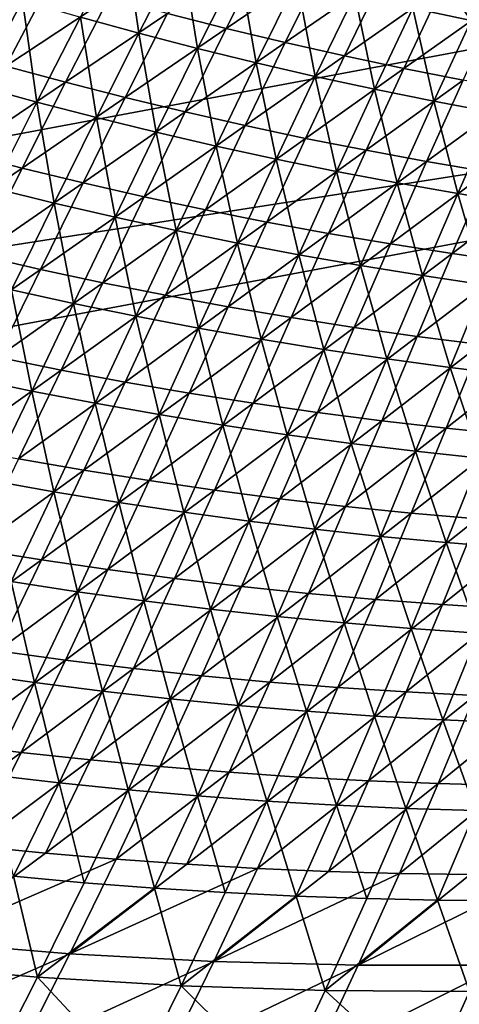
# Model space of a CAD drawing. Header units: metres. Extents: x -1 to 1402, y -1402 to 1.
# Tile 70 of 256: x 504 to 551, y -1295 to -1191. Entities that reach past the tile are written whole.
import ezdxf

# ---------------------------------------------------------------- set-up
doc = ezdxf.new("R2010")
doc.units = ezdxf.units.M

msp = doc.modelspace()

# ---------------------------------------------------------------- linework, layer by layer
at = {"layer": 'None0'}
for points in [[(560.267334, -1174.662109, -477.035797), (552.293152, -1190.694702, -422.739166), (544.183044, -1179.354614, -451.143311)], [(552.293152, -1190.694702, -422.739166), (546.079651, -1189.356323, -422.723541), (544.183044, -1179.354614, -451.143311)], [(516.874268, -1192.037231, -394.256958), (510.653168, -1190.336182, -394.239716), (515.322266, -1181.43811, -422.647491)], [(515.322266, -1181.43811, -422.647491), (521.428894, -1183.185547, -422.662384), (516.874268, -1192.037231, -394.256958)], [(521.428894, -1183.185547, -422.662384), (523.11853, -1193.653809, -394.274475), (516.874268, -1192.037231, -394.256958)], [(519.91449, -1189.938843, -393.244629), (526.179138, -1191.528687, -393.270691), (530.601135, -1182.758423, -421.65448)], [(523.11853, -1193.653809, -394.274475), (521.428894, -1183.185547, -422.662384), (527.55896, -1184.850952, -422.67746)], [(526.179138, -1191.528687, -393.270691), (536.771423, -1184.315552, -421.676849), (530.601135, -1182.758423, -421.65448)], [(526.179138, -1191.528687, -393.270691), (532.464294, -1193.033081, -393.297211), (536.771423, -1184.315552, -421.676849)], [(532.464294, -1193.033081, -393.297211), (542.961487, -1185.789673, -421.699585), (536.771423, -1184.315552, -421.676849)], [(496.386627, -1193.745239, -364.84024), (507.451538, -1186.502808, -393.193878), (501.25589, -1184.656616, -393.16922)], [(529.384705, -1195.185913, -394.292236), (523.11853, -1193.653809, -394.274475), (527.55896, -1184.850952, -422.67746)], [(527.55896, -1184.850952, -422.67746), (533.711487, -1186.434448, -422.692657), (529.384705, -1195.185913, -394.292236)], [(496.386627, -1193.745239, -364.84024), (502.705658, -1195.546387, -364.868134), (507.451538, -1186.502808, -393.193878)], [(502.705658, -1195.546387, -364.868134), (513.671509, -1188.26355, -393.219025), (507.451538, -1186.502808, -393.193878)], [(533.711487, -1186.434448, -422.692657), (535.671875, -1196.633789, -394.310242), (529.384705, -1195.185913, -394.292236)], [(542.961487, -1185.789673, -421.699585), (532.464294, -1193.033081, -393.297211), (538.768677, -1194.451904, -393.324158)], [(535.671875, -1196.633789, -394.310242), (533.711487, -1186.434448, -422.692657), (539.885437, -1187.936279, -422.708038)], [(549.169983, -1187.180664, -421.722717), (542.961487, -1185.789673, -421.699585), (538.768677, -1194.451904, -393.324158)], [(499.693176, -1197.623413, -365.881226), (498.284576, -1186.67981, -394.206085), (504.456238, -1188.550415, -394.222748)], [(549.169983, -1187.180664, -421.722717), (538.768677, -1194.451904, -393.324158), (545.090942, -1195.785278, -393.351501)], [(555.395996, -1188.488525, -421.746185), (549.169983, -1187.180664, -421.722717), (545.090942, -1195.785278, -393.351501)], [(506.011627, -1199.362915, -365.899719), (499.693176, -1197.623413, -365.881226), (504.456238, -1188.550415, -394.222748)], [(502.705658, -1195.546387, -364.868134), (509.048615, -1197.259277, -364.896606), (513.671509, -1188.26355, -393.219025)], [(506.011627, -1199.362915, -365.899719), (504.456238, -1188.550415, -394.222748), (510.653168, -1190.336182, -394.239716)], [(509.048615, -1197.259277, -364.896606), (519.91449, -1189.938843, -393.244629), (513.671509, -1188.26355, -393.219025)], [(541.978882, -1197.997437, -394.328461), (535.671875, -1196.633789, -394.310242), (539.885437, -1187.936279, -422.708038)], [(539.885437, -1187.936279, -422.708038), (546.079651, -1189.356323, -422.723541), (541.978882, -1197.997437, -394.328461)], [(545.090942, -1195.785278, -393.351501), (551.429993, -1197.033203, -393.379242), (555.395996, -1188.488525, -421.746185)], [(546.079651, -1189.356323, -422.723541), (548.304626, -1199.2771, -394.346954), (541.978882, -1197.997437, -394.328461)], [(552.293152, -1190.694702, -422.739166), (548.304626, -1199.2771, -394.346954), (546.079651, -1189.356323, -422.723541)], [(512.353821, -1201.014893, -365.918579), (506.011627, -1199.362915, -365.899719), (510.653168, -1190.336182, -394.239716)], [(509.048615, -1197.259277, -364.896606), (515.414124, -1198.883911, -364.925598), (519.91449, -1189.938843, -393.244629)], [(512.353821, -1201.014893, -365.918579), (510.653168, -1190.336182, -394.239716), (516.874268, -1192.037231, -394.256958)], [(515.414124, -1198.883911, -364.925598), (526.179138, -1191.528687, -393.270691), (519.91449, -1189.938843, -393.244629)], [(552.293152, -1190.694702, -422.739166), (554.648071, -1200.473022, -394.365631), (548.304626, -1199.2771, -394.346954)], [(515.414124, -1198.883911, -364.925598), (521.800903, -1200.42041, -364.955048), (526.179138, -1191.528687, -393.270691)], [(521.800903, -1200.42041, -364.955048), (532.464294, -1193.033081, -393.297211), (526.179138, -1191.528687, -393.270691)], [(518.718689, -1202.57959, -365.937805), (512.353821, -1201.014893, -365.918579), (516.874268, -1192.037231, -394.256958)], [(516.874268, -1192.037231, -394.256958), (523.11853, -1193.653809, -394.274475), (518.718689, -1202.57959, -365.937805)], [(523.11853, -1193.653809, -394.274475), (525.10498, -1204.057129, -365.957367), (518.718689, -1202.57959, -365.937805)], [(532.464294, -1193.033081, -393.297211), (521.800903, -1200.42041, -364.955048), (528.20752, -1201.869019, -364.985016)], [(525.10498, -1204.057129, -365.957367), (523.11853, -1193.653809, -394.274475), (529.384705, -1195.185913, -394.292236)], [(538.768677, -1194.451904, -393.324158), (532.464294, -1193.033081, -393.297211), (528.20752, -1201.869019, -364.985016)], [(538.768677, -1194.451904, -393.324158), (528.20752, -1201.869019, -364.985016), (534.63269, -1203.229492, -365.015442)], [(545.090942, -1195.785278, -393.351501), (538.768677, -1194.451904, -393.324158), (534.63269, -1203.229492, -365.015442)], [(502.705658, -1195.546387, -364.868134), (497.952454, -1204.726074, -336.612457), (509.048615, -1197.259277, -364.896606)], [(531.511658, -1205.447998, -365.977264), (525.10498, -1204.057129, -365.957367), (529.384705, -1195.185913, -394.292236)], [(529.384705, -1195.185913, -394.292236), (535.671875, -1196.633789, -394.310242), (531.511658, -1205.447998, -365.977264)], [(534.63269, -1203.229492, -365.015442), (541.075073, -1204.501953, -365.046326), (545.090942, -1195.785278, -393.351501)], [(541.075073, -1204.501953, -365.046326), (551.429993, -1197.033203, -393.379242), (545.090942, -1195.785278, -393.351501)], [(535.671875, -1196.633789, -394.310242), (537.937622, -1206.752075, -365.997498), (531.511658, -1205.447998, -365.977264)], [(537.937622, -1206.752075, -365.997498), (535.671875, -1196.633789, -394.310242), (541.978882, -1197.997437, -394.328461)], [(497.952454, -1204.726074, -336.612457), (504.424255, -1206.388916, -336.643372), (509.048615, -1197.259277, -364.896606)], [(501.369598, -1208.518799, -337.647034), (499.693176, -1197.623413, -365.881226), (506.011627, -1199.362915, -365.899719)], [(504.424255, -1206.388916, -336.643372), (515.414124, -1198.883911, -364.925598), (509.048615, -1197.259277, -364.896606)], [(544.381653, -1207.969849, -366.018036), (537.937622, -1206.752075, -365.997498), (541.978882, -1197.997437, -394.328461)], [(541.075073, -1204.501953, -365.046326), (547.533508, -1205.686768, -365.077606), (551.429993, -1197.033203, -393.379242)], [(541.978882, -1197.997437, -394.328461), (548.304626, -1199.2771, -394.346954), (544.381653, -1207.969849, -366.018036)], [(547.533508, -1205.686768, -365.077606), (557.784851, -1198.196045, -393.407379), (551.429993, -1197.033203, -393.379242)], [(504.424255, -1206.388916, -336.643372), (510.918121, -1207.960815, -336.674866), (515.414124, -1198.883911, -364.925598)], [(510.918121, -1207.960815, -336.674866), (521.800903, -1200.42041, -364.955048), (515.414124, -1198.883911, -364.925598)], [(557.784851, -1198.196045, -393.407379), (547.533508, -1205.686768, -365.077606), (554.006836, -1206.78418, -365.109314)], [(507.838531, -1210.119141, -337.66748), (501.369598, -1208.518799, -337.647034), (506.011627, -1199.362915, -365.899719)], [(507.838531, -1210.119141, -337.66748), (506.011627, -1199.362915, -365.899719), (512.353821, -1201.014893, -365.918579)], [(548.304626, -1199.2771, -394.346954), (550.842651, -1209.101563, -366.03891), (544.381653, -1207.969849, -366.018036)], [(554.648071, -1200.473022, -394.365631), (550.842651, -1209.101563, -366.03891), (548.304626, -1199.2771, -394.346954)], [(514.329529, -1211.629517, -337.688354), (507.838531, -1210.119141, -337.66748), (512.353821, -1201.014893, -365.918579)], [(521.800903, -1200.42041, -364.955048), (510.918121, -1207.960815, -336.674866), (517.432678, -1209.441772, -336.706879)], [(514.329529, -1211.629517, -337.688354), (512.353821, -1201.014893, -365.918579), (518.718689, -1202.57959, -365.937805)], [(528.20752, -1201.869019, -364.985016), (521.800903, -1200.42041, -364.955048), (517.432678, -1209.441772, -336.706879)], [(557.31958, -1210.147217, -366.060059), (550.842651, -1209.101563, -366.03891), (554.648071, -1200.473022, -394.365631)], [(528.20752, -1201.869019, -364.985016), (517.432678, -1209.441772, -336.706879), (523.966431, -1210.832031, -336.73941)], [(534.63269, -1203.229492, -365.015442), (528.20752, -1201.869019, -364.985016), (523.966431, -1210.832031, -336.73941)], [(520.841431, -1213.050049, -337.709656), (514.329529, -1211.629517, -337.688354), (518.718689, -1202.57959, -365.937805)], [(518.718689, -1202.57959, -365.937805), (525.10498, -1204.057129, -365.957367), (520.841431, -1213.050049, -337.709656)], [(523.966431, -1210.832031, -336.73941), (530.518005, -1212.131714, -336.772461), (534.63269, -1203.229492, -365.015442)], [(530.518005, -1212.131714, -336.772461), (541.075073, -1204.501953, -365.046326), (534.63269, -1203.229492, -365.015442)], [(525.10498, -1204.057129, -365.957367), (527.373047, -1214.381226, -337.731323), (520.841431, -1213.050049, -337.709656)], [(527.373047, -1214.381226, -337.731323), (525.10498, -1204.057129, -365.957367), (531.511658, -1205.447998, -365.977264)], [(493.162445, -1214.046509, -308.432709), (504.424255, -1206.388916, -336.643372), (497.952454, -1204.726074, -336.612457)], [(530.518005, -1212.131714, -336.772461), (537.085938, -1213.340942, -336.805969), (541.075073, -1204.501953, -365.046326)], [(537.085938, -1213.340942, -336.805969), (547.533508, -1205.686768, -365.077606), (541.075073, -1204.501953, -365.046326)], [(493.162445, -1214.046509, -308.432709), (499.767853, -1215.657715, -308.465393), (504.424255, -1206.388916, -336.643372)], [(499.767853, -1215.657715, -308.465393), (510.918121, -1207.960815, -336.674866), (504.424255, -1206.388916, -336.643372)], [(533.923279, -1215.623169, -337.753387), (527.373047, -1214.381226, -337.731323), (531.511658, -1205.447998, -365.977264)], [(531.511658, -1205.447998, -365.977264), (537.937622, -1206.752075, -365.997498), (533.923279, -1215.623169, -337.753387)], [(547.533508, -1205.686768, -365.077606), (537.085938, -1213.340942, -336.805969), (543.669006, -1214.460083, -336.839935)], [(554.006836, -1206.78418, -365.109314), (547.533508, -1205.686768, -365.077606), (543.669006, -1214.460083, -336.839935)], [(537.937622, -1206.752075, -365.997498), (540.490845, -1216.776367, -337.775818), (533.923279, -1215.623169, -337.753387)], [(544.381653, -1207.969849, -366.018036), (540.490845, -1216.776367, -337.775818), (537.937622, -1206.752075, -365.997498)], [(554.006836, -1206.78418, -365.109314), (543.669006, -1214.460083, -336.839935), (550.266174, -1215.48938, -336.874329)], [(560.494141, -1207.794312, -365.141418), (554.006836, -1206.78418, -365.109314), (550.266174, -1215.48938, -336.874329)], [(510.918121, -1207.960815, -336.674866), (499.767853, -1215.657715, -308.465393), (506.394867, -1217.174927, -308.498657)], [(517.432678, -1209.441772, -336.706879), (510.918121, -1207.960815, -336.674866), (506.394867, -1217.174927, -308.498657)], [(544.381653, -1207.969849, -366.018036), (547.074646, -1217.840942, -337.798645), (540.490845, -1216.776367, -337.775818)], [(550.842651, -1209.101563, -366.03891), (547.074646, -1217.840942, -337.798645), (544.381653, -1207.969849, -366.018036)], [(550.266174, -1215.48938, -336.874329), (556.876221, -1216.429199, -336.90918), (560.494141, -1207.794312, -365.141418)], [(503.296051, -1219.356689, -309.505188), (501.369598, -1208.518799, -337.647034), (507.838531, -1210.119141, -337.66748)], [(517.432678, -1209.441772, -336.706879), (506.394867, -1217.174927, -308.498657), (513.04187, -1218.598511, -308.532471)], [(523.966431, -1210.832031, -336.73941), (517.432678, -1209.441772, -336.706879), (513.04187, -1218.598511, -308.532471)], [(553.673462, -1218.817383, -337.821777), (547.074646, -1217.840942, -337.798645), (550.842651, -1209.101563, -366.03891)], [(553.673462, -1218.817383, -337.821777), (550.842651, -1209.101563, -366.03891), (557.31958, -1210.147217, -366.060059)], [(509.917847, -1220.810791, -309.527618), (503.296051, -1219.356689, -309.505188), (507.838531, -1210.119141, -337.66748)], [(509.917847, -1220.810791, -309.527618), (507.838531, -1210.119141, -337.66748), (514.329529, -1211.629517, -337.688354)], [(516.559875, -1222.172363, -309.550446), (509.917847, -1220.810791, -309.527618), (514.329529, -1211.629517, -337.688354)], [(513.04187, -1218.598511, -308.532471), (519.707458, -1219.928711, -308.566833), (523.966431, -1210.832031, -336.73941)], [(516.559875, -1222.172363, -309.550446), (514.329529, -1211.629517, -337.688354), (520.841431, -1213.050049, -337.709656)], [(519.707458, -1219.928711, -308.566833), (530.518005, -1212.131714, -336.772461), (523.966431, -1210.832031, -336.73941)], [(519.707458, -1219.928711, -308.566833), (526.390015, -1221.165771, -308.601715), (530.518005, -1212.131714, -336.772461)], [(526.390015, -1221.165771, -308.601715), (537.085938, -1213.340942, -336.805969), (530.518005, -1212.131714, -336.772461)], [(523.220947, -1223.441772, -309.57373), (516.559875, -1222.172363, -309.550446), (520.841431, -1213.050049, -337.709656)], [(520.841431, -1213.050049, -337.709656), (527.373047, -1214.381226, -337.731323), (523.220947, -1223.441772, -309.57373)], [(537.085938, -1213.340942, -336.805969), (526.390015, -1221.165771, -308.601715), (533.088074, -1222.309814, -308.637115)], [(543.669006, -1214.460083, -336.839935), (537.085938, -1213.340942, -336.805969), (533.088074, -1222.309814, -308.637115)], [(527.373047, -1214.381226, -337.731323), (529.899841, -1224.619629, -309.597382), (523.220947, -1223.441772, -309.57373)], [(529.899841, -1224.619629, -309.597382), (527.373047, -1214.381226, -337.731323), (533.923279, -1215.623169, -337.753387)], [(543.669006, -1214.460083, -336.839935), (533.088074, -1222.309814, -308.637115), (539.800415, -1223.361328, -308.672974)], [(550.266174, -1215.48938, -336.874329), (543.669006, -1214.460083, -336.839935), (539.800415, -1223.361328, -308.672974)], [(506.394867, -1217.174927, -308.498657), (499.767853, -1215.657715, -308.465393), (495.048523, -1225.070557, -280.367249)], [(536.595337, -1225.706055, -309.62146), (529.899841, -1224.619629, -309.597382), (533.923279, -1215.623169, -337.753387)], [(533.923279, -1215.623169, -337.753387), (540.490845, -1216.776367, -337.775818), (536.595337, -1225.706055, -309.62146)], [(539.800415, -1223.361328, -308.672974), (546.525757, -1224.320557, -308.70929), (550.266174, -1215.48938, -336.874329)], [(546.525757, -1224.320557, -308.70929), (556.876221, -1216.429199, -336.90918), (550.266174, -1215.48938, -336.874329)], [(540.490845, -1216.776367, -337.775818), (543.306213, -1226.70166, -309.645935), (536.595337, -1225.706055, -309.62146)], [(547.074646, -1217.840942, -337.798645), (543.306213, -1226.70166, -309.645935), (540.490845, -1216.776367, -337.775818)], [(546.525757, -1224.320557, -308.70929), (553.262939, -1225.188232, -308.746033), (556.876221, -1216.429199, -336.90918)], [(506.394867, -1217.174927, -308.498657), (495.048523, -1225.070557, -280.367249), (501.812378, -1226.532104, -280.401611)], [(513.04187, -1218.598511, -308.532471), (506.394867, -1217.174927, -308.498657), (501.812378, -1226.532104, -280.401611)], [(550.031311, -1227.606812, -309.670776), (543.306213, -1226.70166, -309.645935), (547.074646, -1217.840942, -337.798645)], [(550.031311, -1227.606812, -309.670776), (547.074646, -1217.840942, -337.798645), (553.673462, -1218.817383, -337.821777)], [(501.812378, -1226.532104, -280.401611), (508.595642, -1227.897217, -280.436584), (513.04187, -1218.598511, -308.532471)], [(508.595642, -1227.897217, -280.436584), (519.707458, -1219.928711, -308.566833), (513.04187, -1218.598511, -308.532471)], [(556.769348, -1228.421753, -309.696014), (550.031311, -1227.606812, -309.670776), (553.673462, -1218.817383, -337.821777)], [(505.449463, -1230.131714, -281.452179), (498.693268, -1228.735107, -281.42865), (503.296051, -1219.356689, -309.505188)], [(505.449463, -1230.131714, -281.452179), (503.296051, -1219.356689, -309.505188), (509.917847, -1220.810791, -309.527618)], [(508.595642, -1227.897217, -280.436584), (515.396729, -1229.166138, -280.472076), (519.707458, -1219.928711, -308.566833)], [(515.396729, -1229.166138, -280.472076), (526.390015, -1221.165771, -308.601715), (519.707458, -1219.928711, -308.566833)], [(512.22522, -1231.433105, -281.476166), (505.449463, -1230.131714, -281.452179), (509.917847, -1220.810791, -309.527618)], [(512.22522, -1231.433105, -281.476166), (509.917847, -1220.810791, -309.527618), (516.559875, -1222.172363, -309.550446)], [(526.390015, -1221.165771, -308.601715), (515.396729, -1229.166138, -280.472076), (522.213989, -1230.339233, -280.508087)], [(533.088074, -1222.309814, -308.637115), (526.390015, -1221.165771, -308.601715), (522.213989, -1230.339233, -280.508087)], [(519.019348, -1232.639648, -281.50058), (512.22522, -1231.433105, -281.476166), (516.559875, -1222.172363, -309.550446)], [(519.019348, -1232.639648, -281.50058), (516.559875, -1222.172363, -309.550446), (523.220947, -1223.441772, -309.57373)], [(533.088074, -1222.309814, -308.637115), (522.213989, -1230.339233, -280.508087), (529.045837, -1231.41687, -280.544617)], [(539.800415, -1223.361328, -308.672974), (533.088074, -1222.309814, -308.637115), (529.045837, -1231.41687, -280.544617)], [(525.830505, -1233.751953, -281.525421), (519.019348, -1232.639648, -281.50058), (523.220947, -1223.441772, -309.57373)], [(523.220947, -1223.441772, -309.57373), (529.899841, -1224.619629, -309.597382), (525.830505, -1233.751953, -281.525421)], [(529.045837, -1231.41687, -280.544617), (535.890991, -1232.399414, -280.581635), (539.800415, -1223.361328, -308.672974)], [(535.890991, -1232.399414, -280.581635), (546.525757, -1224.320557, -308.70929), (539.800415, -1223.361328, -308.672974)], [(529.899841, -1224.619629, -309.597382), (532.657471, -1234.770386, -281.550629), (525.830505, -1233.751953, -281.525421)], [(536.595337, -1225.706055, -309.62146), (532.657471, -1234.770386, -281.550629), (529.899841, -1224.619629, -309.597382)], [(535.890991, -1232.399414, -280.581635), (542.748108, -1233.287476, -280.619141), (546.525757, -1224.320557, -308.70929)], [(542.748108, -1233.287476, -280.619141), (553.262939, -1225.188232, -308.746033), (546.525757, -1224.320557, -308.70929)], [(553.262939, -1225.188232, -308.746033), (542.748108, -1233.287476, -280.619141), (549.616089, -1234.081543, -280.657043)], [(560.010864, -1225.964478, -308.783203), (553.262939, -1225.188232, -308.746033), (549.616089, -1234.081543, -280.657043)], [(536.595337, -1225.706055, -309.62146), (539.498962, -1235.695679, -281.576263), (532.657471, -1234.770386, -281.550629)], [(543.306213, -1226.70166, -309.645935), (539.498962, -1235.695679, -281.576263), (536.595337, -1225.706055, -309.62146)], [(560.010864, -1225.964478, -308.783203), (549.616089, -1234.081543, -280.657043), (556.49353, -1234.782104, -280.695404)], [(497.138397, -1236.038574, -252.386536), (508.595642, -1227.897217, -280.436584), (501.812378, -1226.532104, -280.401611)], [(546.35376, -1236.528076, -281.602295), (539.498962, -1235.695679, -281.576263), (543.306213, -1226.70166, -309.645935)], [(546.35376, -1236.528076, -281.602295), (543.306213, -1226.70166, -309.645935), (550.031311, -1227.606812, -309.670776)], [(497.138397, -1236.038574, -252.386536), (504.060608, -1237.344604, -252.42189), (508.595642, -1227.897217, -280.436584)], [(504.060608, -1237.344604, -252.42189), (515.396729, -1229.166138, -280.472076), (508.595642, -1227.897217, -280.436584)], [(553.22052, -1237.268188, -281.628662), (546.35376, -1236.528076, -281.602295), (550.031311, -1227.606812, -309.670776)], [(553.22052, -1237.268188, -281.628662), (550.031311, -1227.606812, -309.670776), (556.769348, -1228.421753, -309.696014)], [(500.890228, -1239.60083, -253.458725), (498.693268, -1228.735107, -281.42865), (505.449463, -1230.131714, -281.452179)], [(515.396729, -1229.166138, -280.472076), (504.060608, -1237.344604, -252.42189), (510.999939, -1238.551758, -252.457809)], [(522.213989, -1230.339233, -280.508087), (515.396729, -1229.166138, -280.472076), (510.999939, -1238.551758, -252.457809)], [(507.802399, -1240.841431, -253.48317), (500.890228, -1239.60083, -253.458725), (505.449463, -1230.131714, -281.452179)], [(507.802399, -1240.841431, -253.48317), (505.449463, -1230.131714, -281.452179), (512.22522, -1231.433105, -281.476166)], [(522.213989, -1230.339233, -280.508087), (510.999939, -1238.551758, -252.457809), (517.954651, -1239.6604, -252.494232)], [(529.045837, -1231.41687, -280.544617), (522.213989, -1230.339233, -280.508087), (517.954651, -1239.6604, -252.494232)], [(514.732178, -1241.984497, -253.508041), (507.802399, -1240.841431, -253.48317), (512.22522, -1231.433105, -281.476166)], [(514.732178, -1241.984497, -253.508041), (512.22522, -1231.433105, -281.476166), (519.019348, -1232.639648, -281.50058)], [(517.954651, -1239.6604, -252.494232), (524.923035, -1240.670898, -252.531174), (529.045837, -1231.41687, -280.544617)], [(524.923035, -1240.670898, -252.531174), (535.890991, -1232.399414, -280.581635), (529.045837, -1231.41687, -280.544617)], [(524.923035, -1240.670898, -252.531174), (531.903809, -1241.583984, -252.568588), (535.890991, -1232.399414, -280.581635)], [(531.903809, -1241.583984, -252.568588), (542.748108, -1233.287476, -280.619141), (535.890991, -1232.399414, -280.581635)], [(521.678284, -1243.030762, -253.533325), (514.732178, -1241.984497, -253.508041), (519.019348, -1232.639648, -281.50058)], [(521.678284, -1243.030762, -253.533325), (519.019348, -1232.639648, -281.50058), (525.830505, -1233.751953, -281.525421)], [(542.748108, -1233.287476, -280.619141), (531.903809, -1241.583984, -252.568588), (538.895508, -1242.400146, -252.606476)], [(549.616089, -1234.081543, -280.657043), (542.748108, -1233.287476, -280.619141), (538.895508, -1242.400146, -252.606476)], [(528.639404, -1243.980591, -253.559006), (521.678284, -1243.030762, -253.533325), (525.830505, -1233.751953, -281.525421)], [(525.830505, -1233.751953, -281.525421), (532.657471, -1234.770386, -281.550629), (528.639404, -1243.980591, -253.559006)], [(549.616089, -1234.081543, -280.657043), (538.895508, -1242.400146, -252.606476), (545.896912, -1243.119873, -252.644806)], [(556.49353, -1234.782104, -280.695404), (549.616089, -1234.081543, -280.657043), (545.896912, -1243.119873, -252.644806)], [(532.657471, -1234.770386, -281.550629), (535.614258, -1244.834839, -253.585083), (528.639404, -1243.980591, -253.559006)], [(539.498962, -1235.695679, -281.576263), (535.614258, -1244.834839, -253.585083), (532.657471, -1234.770386, -281.550629)], [(539.498962, -1235.695679, -281.576263), (542.60144, -1245.593872, -253.611526), (535.614258, -1244.834839, -253.585083)], [(542.60144, -1245.593872, -253.611526), (539.498962, -1235.695679, -281.576263), (546.35376, -1236.528076, -281.602295)], [(545.896912, -1243.119873, -252.644806), (552.906738, -1243.744019, -252.683548), (556.49353, -1234.782104, -280.695404)], [(549.599731, -1246.258423, -253.638336), (542.60144, -1245.593872, -253.611526), (546.35376, -1236.528076, -281.602295)], [(549.599731, -1246.258423, -253.638336), (546.35376, -1236.528076, -281.602295), (553.22052, -1237.268188, -281.628662)], [(510.999939, -1238.551758, -252.457809), (504.060608, -1237.344604, -252.42189), (499.403442, -1246.947632, -224.491226)], [(556.607727, -1246.829102, -253.665497), (549.599731, -1246.258423, -253.638336), (553.22052, -1237.268188, -281.628662)], [(510.999939, -1238.551758, -252.457809), (499.403442, -1246.947632, -224.491226), (506.482758, -1248.093018, -224.526794)], [(517.954651, -1239.6604, -252.494232), (510.999939, -1238.551758, -252.457809), (506.482758, -1248.093018, -224.526794)], [(503.256653, -1250.406006, -225.569565), (500.890228, -1239.60083, -253.458725), (507.802399, -1240.841431, -253.48317)], [(506.482758, -1248.093018, -224.526794), (513.576721, -1249.137207, -224.562866), (517.954651, -1239.6604, -252.494232)], [(513.576721, -1249.137207, -224.562866), (524.923035, -1240.670898, -252.531174), (517.954651, -1239.6604, -252.494232)], [(510.323883, -1251.485718, -225.594009), (503.256653, -1250.406006, -225.569565), (507.802399, -1240.841431, -253.48317)], [(510.323883, -1251.485718, -225.594009), (507.802399, -1240.841431, -253.48317), (514.732178, -1241.984497, -253.508041)], [(513.576721, -1249.137207, -224.562866), (520.683533, -1250.080811, -224.599426), (524.923035, -1240.670898, -252.531174)], [(520.683533, -1250.080811, -224.599426), (531.903809, -1241.583984, -252.568588), (524.923035, -1240.670898, -252.531174)], [(517.406738, -1252.46582, -225.618866), (510.323883, -1251.485718, -225.594009), (514.732178, -1241.984497, -253.508041)], [(517.406738, -1252.46582, -225.618866), (514.732178, -1241.984497, -253.508041), (521.678284, -1243.030762, -253.533325)], [(531.903809, -1241.583984, -252.568588), (520.683533, -1250.080811, -224.599426), (527.801697, -1250.924316, -224.636459)], [(538.895508, -1242.400146, -252.606476), (531.903809, -1241.583984, -252.568588), (527.801697, -1250.924316, -224.636459)], [(524.503845, -1253.34729, -225.644104), (517.406738, -1252.46582, -225.618866), (521.678284, -1243.030762, -253.533325)], [(528.639404, -1243.980591, -253.559006), (524.503845, -1253.34729, -225.644104), (521.678284, -1243.030762, -253.533325)], [(538.895508, -1242.400146, -252.606476), (527.801697, -1250.924316, -224.636459), (534.929932, -1251.668579, -224.67395)], [(545.896912, -1243.119873, -252.644806), (538.895508, -1242.400146, -252.606476), (534.929932, -1251.668579, -224.67395)], [(528.639404, -1243.980591, -253.559006), (531.613831, -1254.130615, -225.669724), (524.503845, -1253.34729, -225.644104)], [(535.614258, -1244.834839, -253.585083), (531.613831, -1254.130615, -225.669724), (528.639404, -1243.980591, -253.559006)], [(534.929932, -1251.668579, -224.67395), (542.066772, -1252.314209, -224.711853), (545.896912, -1243.119873, -252.644806)], [(542.066772, -1252.314209, -224.711853), (552.906738, -1243.744019, -252.683548), (545.896912, -1243.119873, -252.644806)], [(542.066772, -1252.314209, -224.711853), (549.210999, -1252.861938, -224.750168), (552.906738, -1243.744019, -252.683548)], [(549.210999, -1252.861938, -224.750168), (559.923645, -1244.273071, -252.722687), (552.906738, -1243.744019, -252.683548)], [(535.614258, -1244.834839, -253.585083), (538.735413, -1254.816406, -225.695694), (531.613831, -1254.130615, -225.669724)], [(542.60144, -1245.593872, -253.611526), (538.735413, -1254.816406, -225.695694), (535.614258, -1244.834839, -253.585083)], [(559.923645, -1244.273071, -252.722687), (549.210999, -1252.861938, -224.750168), (556.361084, -1253.3125, -224.788879)], [(538.735413, -1254.816406, -225.695694), (542.60144, -1245.593872, -253.611526), (545.867126, -1255.405396, -225.722031)], [(545.867126, -1255.405396, -225.722031), (542.60144, -1245.593872, -253.611526), (549.599731, -1246.258423, -253.638336)], [(506.482758, -1248.093018, -224.526794), (499.403442, -1246.947632, -224.491226), (494.59079, -1256.712891, -196.647598)], [(553.00769, -1255.898438, -225.748703), (545.867126, -1255.405396, -225.722031), (549.599731, -1246.258423, -253.638336)], [(553.00769, -1255.898438, -225.748703), (549.599731, -1246.258423, -253.638336), (556.607727, -1246.829102, -253.665497)], [(494.59079, -1256.712891, -196.647598), (501.810852, -1257.797241, -196.682022), (506.482758, -1248.093018, -224.526794)], [(501.810852, -1257.797241, -196.682022), (513.576721, -1249.137207, -224.562866), (506.482758, -1248.093018, -224.526794)], [(501.810852, -1257.797241, -196.682022), (509.044861, -1258.77771, -196.716949), (513.576721, -1249.137207, -224.562866)], [(509.044861, -1258.77771, -196.716949), (520.683533, -1250.080811, -224.599426), (513.576721, -1249.137207, -224.562866)], [(498.554565, -1260.133057, -197.74025), (503.256653, -1250.406006, -225.569565), (505.760071, -1261.150146, -197.763428)], [(503.256653, -1250.406006, -225.569565), (510.323883, -1251.485718, -225.594009), (505.760071, -1261.150146, -197.763428)], [(520.683533, -1250.080811, -224.599426), (509.044861, -1258.77771, -196.716949), (516.290955, -1259.655029, -196.752335)], [(527.801697, -1250.924316, -224.636459), (520.683533, -1250.080811, -224.599426), (516.290955, -1259.655029, -196.752335)], [(505.760071, -1261.150146, -197.763428), (510.323883, -1251.485718, -225.594009), (512.980591, -1262.065063, -197.786987)], [(510.323883, -1251.485718, -225.594009), (517.406738, -1252.46582, -225.618866), (512.980591, -1262.065063, -197.786987)], [(527.801697, -1250.924316, -224.636459), (516.290955, -1259.655029, -196.752335), (523.547668, -1260.42981, -196.788162)], [(534.929932, -1251.668579, -224.67395), (527.801697, -1250.924316, -224.636459), (523.547668, -1260.42981, -196.788162)], [(512.980591, -1262.065063, -197.786987), (517.406738, -1252.46582, -225.618866), (520.214661, -1262.878662, -197.810913)], [(517.406738, -1252.46582, -225.618866), (524.503845, -1253.34729, -225.644104), (520.214661, -1262.878662, -197.810913)], [(523.547668, -1260.42981, -196.788162), (530.813477, -1261.102905, -196.824432), (534.929932, -1251.668579, -224.67395)], [(530.813477, -1261.102905, -196.824432), (542.066772, -1252.314209, -224.711853), (534.929932, -1251.668579, -224.67395)], [(530.813477, -1261.102905, -196.824432), (538.086975, -1261.675049, -196.861099), (542.066772, -1252.314209, -224.711853)], [(538.086975, -1261.675049, -196.861099), (549.210999, -1252.861938, -224.750168), (542.066772, -1252.314209, -224.711853)], [(520.214661, -1262.878662, -197.810913), (524.503845, -1253.34729, -225.644104), (527.460938, -1263.591797, -197.835205)], [(524.503845, -1253.34729, -225.644104), (531.613831, -1254.130615, -225.669724), (527.460938, -1263.591797, -197.835205)], [(549.210999, -1252.861938, -224.750168), (538.086975, -1261.675049, -196.861099), (545.36676, -1262.147095, -196.898163)], [(556.361084, -1253.3125, -224.788879), (549.210999, -1252.861938, -224.750168), (545.36676, -1262.147095, -196.898163)], [(556.361084, -1253.3125, -224.788879), (545.36676, -1262.147095, -196.898163), (552.651428, -1262.519775, -196.935593)], [(527.460938, -1263.591797, -197.835205), (531.613831, -1254.130615, -225.669724), (534.718018, -1264.205078, -197.859848)], [(531.613831, -1254.130615, -225.669724), (538.735413, -1254.816406, -225.695694), (534.718018, -1264.205078, -197.859848)], [(534.718018, -1264.205078, -197.859848), (538.735413, -1254.816406, -225.695694), (541.984436, -1264.71936, -197.884811)], [(538.735413, -1254.816406, -225.695694), (545.867126, -1255.405396, -225.722031), (541.984436, -1264.71936, -197.884811)], [(541.984436, -1264.71936, -197.884811), (545.867126, -1255.405396, -225.722031), (549.258789, -1265.135376, -197.91011)], [(545.867126, -1255.405396, -225.722031), (553.00769, -1255.898438, -225.748703), (549.258789, -1265.135376, -197.91011)], [(549.258789, -1265.135376, -197.91011), (553.00769, -1255.898438, -225.748703), (556.539673, -1265.453979, -197.93573)], [(509.044861, -1258.77771, -196.716949), (501.810852, -1257.797241, -196.682022), (496.950165, -1267.671265, -168.927856)], [(504.324158, -1268.589355, -168.960846), (509.044861, -1258.77771, -196.716949), (496.950165, -1267.671265, -168.927856)], [(516.290955, -1259.655029, -196.752335), (509.044861, -1258.77771, -196.716949), (504.324158, -1268.589355, -168.960846)], [(511.709595, -1269.401733, -168.994278), (516.290955, -1259.655029, -196.752335), (504.324158, -1268.589355, -168.960846)], [(523.547668, -1260.42981, -196.788162), (516.290955, -1259.655029, -196.752335), (511.709595, -1269.401733, -168.994278)], [(498.554565, -1260.133057, -197.74025), (505.760071, -1261.150146, -197.763428), (501.006775, -1270.984131, -170.022995)], [(519.104919, -1270.109131, -169.028122), (523.547668, -1260.42981, -196.788162), (511.709595, -1269.401733, -168.994278)], [(530.813477, -1261.102905, -196.824432), (523.547668, -1260.42981, -196.788162), (519.104919, -1270.109131, -169.028122)], [(501.006775, -1270.984131, -170.022995), (505.760071, -1261.150146, -197.763428), (508.36499, -1271.835205, -170.044479)], [(505.760071, -1261.150146, -197.763428), (512.980591, -1262.065063, -197.786987), (508.36499, -1271.835205, -170.044479)], [(526.508545, -1270.712402, -169.062363), (530.813477, -1261.102905, -196.824432), (519.104919, -1270.109131, -169.028122)], [(538.086975, -1261.675049, -196.861099), (530.813477, -1261.102905, -196.824432), (526.508545, -1270.712402, -169.062363)], [(533.919067, -1271.212402, -169.096985), (538.086975, -1261.675049, -196.861099), (526.508545, -1270.712402, -169.062363)], [(545.36676, -1262.147095, -196.898163), (538.086975, -1261.675049, -196.861099), (533.919067, -1271.212402, -169.096985)], [(508.36499, -1271.835205, -170.044479), (512.980591, -1262.065063, -197.786987), (515.736206, -1272.582397, -170.066315)], [(512.980591, -1262.065063, -197.786987), (520.214661, -1262.878662, -197.810913), (515.736206, -1272.582397, -170.066315)], [(515.736206, -1272.582397, -170.066315), (520.214661, -1262.878662, -197.810913), (523.11908, -1273.226685, -170.088486)], [(520.214661, -1262.878662, -197.810913), (527.460938, -1263.591797, -197.835205), (523.11908, -1273.226685, -170.088486)], [(541.335022, -1271.610229, -169.131958), (545.36676, -1262.147095, -196.898163), (533.919067, -1271.212402, -169.096985)], [(552.651428, -1262.519775, -196.935593), (545.36676, -1262.147095, -196.898163), (541.335022, -1271.610229, -169.131958)], [(548.754883, -1271.906494, -169.167267), (552.651428, -1262.519775, -196.935593), (541.335022, -1271.610229, -169.131958)], [(559.939575, -1262.793945, -196.973358), (552.651428, -1262.519775, -196.935593), (548.754883, -1271.906494, -169.167267)], [(556.177185, -1272.102295, -169.202896), (559.939575, -1262.793945, -196.973358), (548.754883, -1271.906494, -169.167267)], [(523.11908, -1273.226685, -170.088486), (527.460938, -1263.591797, -197.835205), (530.512024, -1273.768799, -170.110977)], [(527.460938, -1263.591797, -197.835205), (534.718018, -1264.205078, -197.859848), (530.512024, -1273.768799, -170.110977)], [(530.512024, -1273.768799, -170.110977), (534.718018, -1264.205078, -197.859848), (537.913574, -1274.209839, -170.133759)], [(534.718018, -1264.205078, -197.859848), (541.984436, -1264.71936, -197.884811), (537.913574, -1274.209839, -170.133759)], [(537.913574, -1274.209839, -170.133759), (541.984436, -1264.71936, -197.884811), (545.322388, -1274.550415, -170.15686)], [(541.984436, -1264.71936, -197.884811), (549.258789, -1265.135376, -197.91011), (545.322388, -1274.550415, -170.15686)], [(545.322388, -1274.550415, -170.15686), (549.258789, -1265.135376, -197.91011), (552.736877, -1274.791382, -170.180237)], [(549.258789, -1265.135376, -197.91011), (556.539673, -1265.453979, -197.93573), (552.736877, -1274.791382, -170.180237)], [(496.950165, -1267.671265, -168.927856), (491.86734, -1277.720703, -141.271088), (504.324158, -1268.589355, -168.960846)], [(491.86734, -1277.720703, -141.271088), (499.38028, -1278.578369, -141.301483), (504.324158, -1268.589355, -168.960846)], [(504.324158, -1268.589355, -168.960846), (499.38028, -1278.578369, -141.301483), (511.709595, -1269.401733, -168.994278)], [(499.38028, -1278.578369, -141.301483), (506.904144, -1279.327759, -141.33226), (511.709595, -1269.401733, -168.994278)], [(511.709595, -1269.401733, -168.994278), (506.904144, -1279.327759, -141.33226), (519.104919, -1270.109131, -169.028122)], [(506.904144, -1279.327759, -141.33226), (514.437317, -1279.969727, -141.363403), (519.104919, -1270.109131, -169.028122)], [(519.104919, -1270.109131, -169.028122), (514.437317, -1279.969727, -141.363403), (526.508545, -1270.712402, -169.062363)], [(508.36499, -1271.835205, -170.044479), (503.525116, -1281.783325, -142.398148), (501.006775, -1270.984131, -170.022995)], [(514.437317, -1279.969727, -141.363403), (521.97821, -1280.505249, -141.394897), (526.508545, -1270.712402, -169.062363)], [(526.508545, -1270.712402, -169.062363), (521.97821, -1280.505249, -141.394897), (533.919067, -1271.212402, -169.096985)], [(521.97821, -1280.505249, -141.394897), (529.52533, -1280.935181, -141.426727), (533.919067, -1271.212402, -169.096985)], [(533.919067, -1271.212402, -169.096985), (529.52533, -1280.935181, -141.426727), (541.335022, -1271.610229, -169.131958)], [(511.032837, -1282.466064, -142.417175), (503.525116, -1281.783325, -142.398148), (508.36499, -1271.835205, -170.044479)], [(515.736206, -1272.582397, -170.066315), (511.032837, -1282.466064, -142.417175), (508.36499, -1271.835205, -170.044479)], [(529.52533, -1280.935181, -141.426727), (537.077148, -1281.260742, -141.458862), (541.335022, -1271.610229, -169.131958)], [(541.335022, -1271.610229, -169.131958), (537.077148, -1281.260742, -141.458862), (548.754883, -1271.906494, -169.167267)], [(537.077148, -1281.260742, -141.458862), (544.63208, -1281.482666, -141.491287), (548.754883, -1271.906494, -169.167267)], [(548.754883, -1271.906494, -169.167267), (544.63208, -1281.482666, -141.491287), (556.177185, -1272.102295, -169.202896)], [(544.63208, -1281.482666, -141.491287), (552.18866, -1281.602051, -141.523987), (556.177185, -1272.102295, -169.202896)], [(518.551636, -1283.043579, -142.436493), (511.032837, -1282.466064, -142.417175), (515.736206, -1272.582397, -170.066315)], [(523.11908, -1273.226685, -170.088486), (518.551636, -1283.043579, -142.436493), (515.736206, -1272.582397, -170.066315)], [(526.080078, -1283.516724, -142.456085), (518.551636, -1283.043579, -142.436493), (523.11908, -1273.226685, -170.088486)], [(530.512024, -1273.768799, -170.110977), (526.080078, -1283.516724, -142.456085), (523.11908, -1273.226685, -170.088486)], [(533.616577, -1283.886353, -142.475937), (526.080078, -1283.516724, -142.456085), (530.512024, -1273.768799, -170.110977)], [(537.913574, -1274.209839, -170.133759), (533.616577, -1283.886353, -142.475937), (530.512024, -1273.768799, -170.110977)], [(541.159668, -1284.153564, -142.496063), (533.616577, -1283.886353, -142.475937), (537.913574, -1274.209839, -170.133759)], [(545.322388, -1274.550415, -170.15686), (541.159668, -1284.153564, -142.496063), (537.913574, -1274.209839, -170.133759)], [(548.707825, -1284.319092, -142.516434), (541.159668, -1284.153564, -142.496063), (545.322388, -1274.550415, -170.15686)], [(552.736877, -1274.791382, -170.180237), (548.707825, -1284.319092, -142.516434), (545.322388, -1274.550415, -170.15686)], [(556.259583, -1284.384033, -142.537048), (548.707825, -1284.319092, -142.516434), (552.736877, -1274.791382, -170.180237)], [(506.904144, -1279.327759, -141.33226), (499.38028, -1278.578369, -141.301483), (494.178101, -1288.752319, -113.742111)], [(514.437317, -1279.969727, -141.363403), (506.904144, -1279.327759, -141.33226), (494.178101, -1288.752319, -113.742111)], [(514.437317, -1279.969727, -141.363403), (494.178101, -1288.752319, -113.742111), (509.507996, -1290.020508, -113.797211)], [(521.97821, -1280.505249, -141.394897), (514.437317, -1279.969727, -141.363403), (509.507996, -1290.020508, -113.797211)], [(521.97821, -1280.505249, -141.394897), (509.507996, -1290.020508, -113.797211), (529.52533, -1280.935181, -141.426727)], [(506.068176, -1292.538208, -114.868118), (490.795319, -1291.187378, -114.837326), (503.525116, -1281.783325, -142.398148)], [(511.032837, -1282.466064, -142.417175), (506.068176, -1292.538208, -114.868118), (503.525116, -1281.783325, -142.398148)], [(509.507996, -1290.020508, -113.797211), (524.867249, -1290.853638, -113.853462), (529.52533, -1280.935181, -141.426727)], [(529.52533, -1280.935181, -141.426727), (524.867249, -1290.853638, -113.853462), (537.077148, -1281.260742, -141.458862)], [(524.867249, -1290.853638, -113.853462), (544.63208, -1281.482666, -141.491287), (537.077148, -1281.260742, -141.458862)], [(544.63208, -1281.482666, -141.491287), (524.867249, -1290.853638, -113.853462), (540.243103, -1291.26001, -113.910713)], [(552.18866, -1281.602051, -141.523987), (544.63208, -1281.482666, -141.491287), (540.243103, -1291.26001, -113.910713)], [(552.18866, -1281.602051, -141.523987), (540.243103, -1291.26001, -113.910713), (559.7453, -1281.619751, -141.556946)], [(540.243103, -1291.26001, -113.910713), (555.622925, -1291.247803, -113.968834), (559.7453, -1281.619751, -141.556946)], [(511.032837, -1282.466064, -142.417175), (518.551636, -1283.043579, -142.436493), (506.068176, -1292.538208, -114.868118)], [(518.551636, -1283.043579, -142.436493), (521.384277, -1293.458374, -114.899818), (506.068176, -1292.538208, -114.868118)], [(526.080078, -1283.516724, -142.456085), (521.384277, -1293.458374, -114.899818), (518.551636, -1283.043579, -142.436493)], [(526.080078, -1283.516724, -142.456085), (533.616577, -1283.886353, -142.475937), (521.384277, -1293.458374, -114.899818)], [(533.616577, -1283.886353, -142.475937), (536.731262, -1293.955933, -114.932373), (521.384277, -1293.458374, -114.899818)], [(536.731262, -1293.955933, -114.932373), (533.616577, -1283.886353, -142.475937), (541.159668, -1284.153564, -142.496063)], [(548.707825, -1284.319092, -142.516434), (536.731262, -1293.955933, -114.932373), (541.159668, -1284.153564, -142.496063)], [(552.09668, -1294.039063, -114.965721), (536.731262, -1293.955933, -114.932373), (548.707825, -1284.319092, -142.516434)], [(556.259583, -1284.384033, -142.537048), (552.09668, -1294.039063, -114.965721), (548.707825, -1284.319092, -142.516434)], [(494.178101, -1288.752319, -113.742111), (488.680573, -1299.12207, -86.277031), (509.507996, -1290.020508, -113.797211)], [(488.680573, -1299.12207, -86.277031), (504.278046, -1300.27417, -86.323105), (509.507996, -1290.020508, -113.797211)], [(509.507996, -1290.020508, -113.797211), (504.278046, -1300.27417, -86.323105), (524.867249, -1290.853638, -113.853462)], [(506.068176, -1292.538208, -114.868118), (500.803497, -1302.809937, -87.414757), (490.795319, -1291.187378, -114.837326)], [(504.278046, -1300.27417, -86.323105), (519.904175, -1300.981934, -86.370102), (524.867249, -1290.853638, -113.853462)], [(524.867249, -1290.853638, -113.853462), (519.904175, -1300.981934, -86.370102), (540.243103, -1291.26001, -113.910713)], [(519.904175, -1300.981934, -86.370102), (535.545837, -1301.25415, -86.417915), (540.243103, -1291.26001, -113.910713)], [(540.243103, -1291.26001, -113.910713), (535.545837, -1301.25415, -86.417915), (555.622925, -1291.247803, -113.968834)], [(535.545837, -1301.25415, -86.417915), (551.190002, -1301.099731, -86.466423), (555.622925, -1291.247803, -113.968834)], [(516.384216, -1303.606689, -87.437302), (500.803497, -1302.809937, -87.414757), (506.068176, -1292.538208, -114.868118)], [(521.384277, -1293.458374, -114.899818), (516.384216, -1303.606689, -87.437302), (506.068176, -1292.538208, -114.868118)], [(531.995178, -1303.972168, -87.46048), (516.384216, -1303.606689, -87.437302), (521.384277, -1293.458374, -114.899818)], [(536.731262, -1293.955933, -114.932373), (531.995178, -1303.972168, -87.46048), (521.384277, -1293.458374, -114.899818)], [(547.623596, -1303.914917, -87.484253), (531.995178, -1303.972168, -87.46048), (536.731262, -1293.955933, -114.932373)], [(552.09668, -1294.039063, -114.965721), (547.623596, -1303.914917, -87.484253), (536.731262, -1293.955933, -114.932373)], [(555.440308, -1303.730469, -87.496353), (547.623596, -1303.914917, -87.484253), (552.09668, -1294.039063, -114.965721)]]:
    msp.add_3dface(points, dxfattribs=at)
at = {"layer": 'None01'}
for points in [[(120.453018, -1274.459961, -521.977783), (785.378174, -1170.478882, -521.977783), (781.702271, -1150.81958, -521.977783)], [(781.702271, -1150.81958, -521.977783), (781.702271, -1150.81958, -541.977783), (120.453018, -1274.459961, -521.977783)], [(781.702271, -1150.81958, -541.977783), (120.453018, -1274.459961, -541.977783), (120.453018, -1274.459961, -521.977783)], [(781.702271, -1150.81958, -541.977783), (785.378174, -1170.478882, -541.977783), (120.453018, -1274.459961, -541.977783)], [(124.129768, -1294.119019, -521.977783), (785.378174, -1170.478882, -521.977783), (120.453018, -1274.459961, -521.977783)], [(785.378174, -1170.478882, -541.977783), (124.129768, -1294.119019, -541.977783), (120.453018, -1274.459961, -541.977783)], [(124.129768, -1294.119019, -521.977783), (124.129768, -1294.119019, -541.977783), (785.378174, -1170.478882, -521.977783)], [(124.129768, -1294.119019, -541.977783), (785.378174, -1170.478882, -541.977783), (785.378174, -1170.478882, -521.977783)]]:
    msp.add_3dface(points, dxfattribs=at)

doc.saveas('drawing.dxf')
